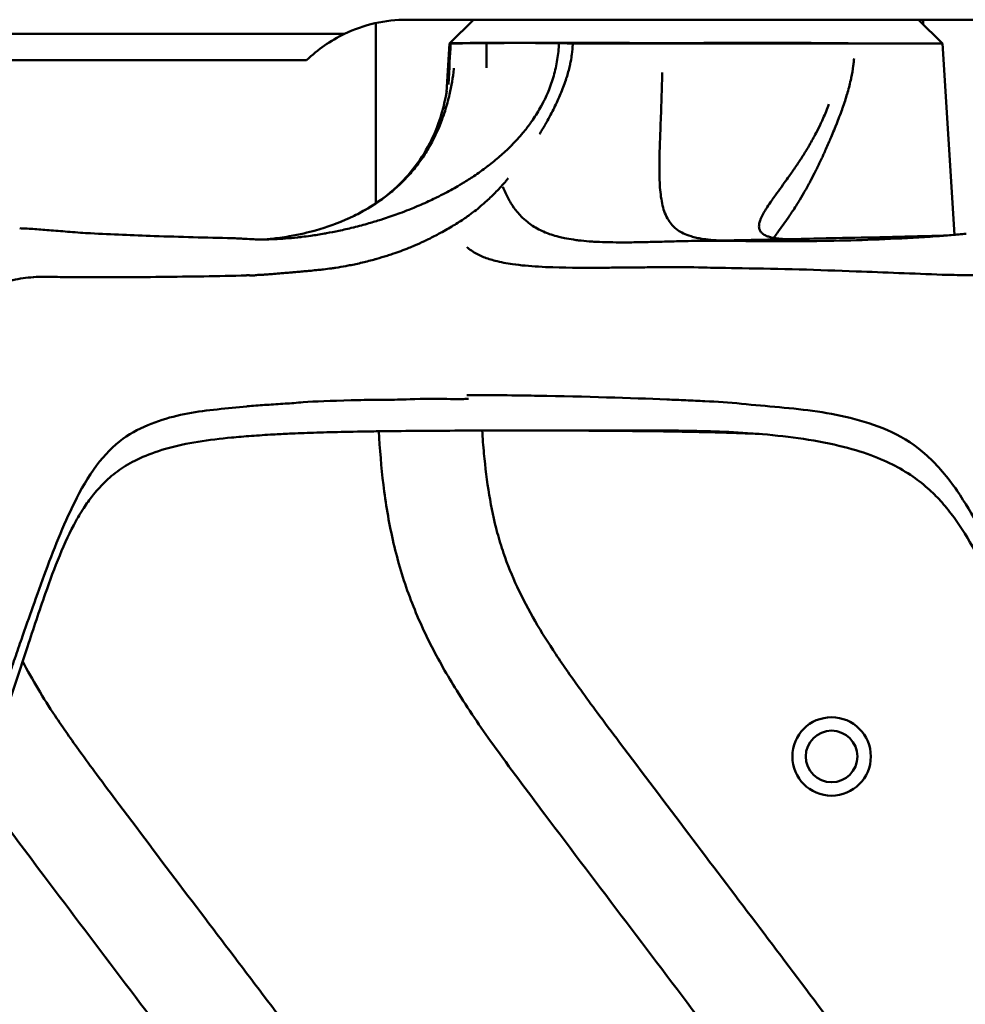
# Model space of a CAD drawing. Header units: millimetres. Extents: x 0 to 2100, y 0 to 1485.
# Tile 43 of 256: x 945 to 991, y 1193 to 1241. Entities that reach past the tile are written whole.
import ezdxf

# ---------------------------------------------------------------- set-up
doc = ezdxf.new("R2010")
doc.units = ezdxf.units.MM
doc.header["$LTSCALE"] = 5
doc.layers.add('Sichtbar (ISO)', color=7, linetype='Continuous', lineweight=50)

msp = doc.modelspace()

# ---------------------------------------------------------------- linework, layer by layer
at = {"layer": 'Sichtbar (ISO)'}
for p, q in [((962.707, 1232.187), (962.707, 1240.915)), ((992.207, 1241.077), (964.207, 1241.077)), ((967.427, 1241.077), (966.272, 1239.923)), ((967.427, 1241.077), (966.301, 1239.952)), ((988.987, 1241.077), (990.142, 1239.923)), ((988.987, 1241.077), (990.142, 1239.923)), ((989.207, 1241.077), (989.207, 1240.858)), ((958.207, 1240.387), (961.175, 1240.387)), ((966.272, 1239.923), (966.124, 1237.55)), ((966.325, 1239.923), (966.272, 1239.923)), ((990.142, 1239.923), (972.239, 1239.923)), ((990.142, 1239.923), (985.878, 1239.923)), ((990.142, 1239.923), (990.721, 1230.655)), ((990.142, 1239.923), (990.721, 1230.655)), ((959.348, 1239.117), (916.707, 1239.117)), ((962.707, 1229.482), (962.707, 1229.482))]:
    msp.add_line(p, q, dxfattribs=at)
for radius in [1.9, 1.25]:
    msp.add_circle((984.772, 1205.382), radius, dxfattribs=at)
msp.add_arc((964.207, 1234.077), 7, 90, 115.6658, dxfattribs=at)
msp.add_ellipse((964.207, 1234.077), major_axis=(-4.95, 4.95), ratio=0.999963, start_param=5.945749, end_param=6.264939, dxfattribs=at)
for points, knots in [([(916.708, 1240.501), (916.753, 1240.5), (916.777, 1240.5), (916.846, 1240.5), (916.882, 1240.5), (916.989, 1240.499), (917.059, 1240.499), (917.269, 1240.497), (917.407, 1240.497), (917.81, 1240.494), (918.078, 1240.492), (918.82, 1240.487), (919.306, 1240.483), (920.557, 1240.474), (921.345, 1240.467), (923.251, 1240.45), (924.323, 1240.44), (928.381, 1240.401), (929.231, 1240.392), (934.901, 1240.387), (938.091, 1240.387), (958.207, 1240.387)], [0.000566, 0.000566, 0.000566, 0.000566, 0.01504, 0.01504, 0.030375, 0.030375, 0.060723, 0.060723, 0.120197, 0.120197, 0.234193, 0.234193, 0.445074, 0.445074, 0.788614, 0.788614, 1.293617, 1.293617, 2.528024, 2.528024, 3.272046, 3.272046, 3.272046, 3.272046]), ([(966.325, 1239.923), (966.413, 1239.925), (966.604, 1239.928), (967.185, 1239.934), (967.574, 1239.938), (968.051, 1239.942)], [-0.5437219, -0.5437219, -0.5437219, -0.5437219, -0.2718305, -0.2718305, -0.0000042, -0.0000042, -0.0000042, -0.0000042]), ([(971.569, 1239.942), (970.306, 1239.949), (969.216, 1239.952), (967.5, 1239.952), (966.889, 1239.948), (966.558, 1239.94)], [0.0000037, 0.0000037, 0.0000037, 0.0000037, 0.4574923, 0.4574923, 0.9156143, 0.9156143, 0.9156143, 0.9156143]), ([(968.051, 1239.942), (968.282, 1239.944), (968.534, 1239.946), (969.076, 1239.949), (969.367, 1239.951), (970.292, 1239.953), (970.974, 1239.954), (972.447, 1239.955), (973.23, 1239.954), (974.871, 1239.95), (975.725, 1239.946), (976.589, 1239.94)], [-1.05435, -1.05435, -1.05435, -1.05435, -0.922765, -0.922765, -0.790793, -0.790793, -0.525753, -0.525753, -0.262088, -0.262088, -0.000001, -0.000001, -0.000001, -0.000001]), ([(970.295, 1236.218), (970.444, 1236.435), (970.583, 1236.659), (970.71, 1236.891), (970.789, 1237.035), (970.863, 1237.181), (970.932, 1237.33), (970.975, 1237.421), (971.015, 1237.514), (971.054, 1237.608), (971.155, 1237.853), (971.242, 1238.104), (971.314, 1238.361), (971.35, 1238.487), (971.383, 1238.615), (971.411, 1238.744), (971.441, 1238.876), (971.466, 1239.008), (971.488, 1239.142), (971.53, 1239.406), (971.558, 1239.674), (971.569, 1239.942)], [0.8154227, 0.8154227, 0.8154227, 0.8154227, 0.8523381, 0.8523381, 0.8523381, 0.8751878, 0.8751878, 0.8751878, 0.8892536, 0.8892536, 0.8892536, 0.9261691, 0.9261691, 0.9261691, 0.9444579, 0.9444579, 0.9444579, 0.9630845, 0.9630845, 0.9630845, 1, 1, 1, 1]), ([(972.238, 1239.882), (972.232, 1239.728), (972.217, 1239.566), (972.194, 1239.399), (972.18, 1239.293), (972.162, 1239.185), (972.141, 1239.074), (972.127, 1238.997), (972.11, 1238.919), (972.092, 1238.839), (972.05, 1238.656), (971.998, 1238.464), (971.935, 1238.263), (971.93, 1238.25), (971.926, 1238.236), (971.922, 1238.223), (971.852, 1238.007), (971.769, 1237.781), (971.671, 1237.544), (971.663, 1237.523), (971.654, 1237.503), (971.646, 1237.483), (971.554, 1237.264), (971.449, 1237.037), (971.331, 1236.798), (971.319, 1236.776), (971.308, 1236.753), (971.296, 1236.729), (971.178, 1236.494), (971.046, 1236.249), (970.905, 1236.002), (970.902, 1235.998), (970.9, 1235.993), (970.897, 1235.989), (970.809, 1235.834), (970.717, 1235.679), (970.625, 1235.525)], [0.001786, 0.001786, 0.001786, 0.001786, 0.0285714, 0.0285714, 0.0285714, 0.0454555, 0.0454555, 0.0454555, 0.0571429, 0.0571429, 0.0571429, 0.0839164, 0.0839164, 0.0839164, 0.0857143, 0.0857143, 0.0857143, 0.1142857, 0.1142857, 0.1142857, 0.1167322, 0.1167322, 0.1167322, 0.1428571, 0.1428571, 0.1428571, 0.1453671, 0.1453671, 0.1453671, 0.1709797, 0.1709797, 0.1709797, 0.1714286, 0.1714286, 0.1714286, 0.1874482, 0.1874482, 0.1874482, 0.1874482]), ([(971.569, 1239.942), (971.677, 1239.939), (971.786, 1239.936), (972.009, 1239.929), (972.123, 1239.926), (972.239, 1239.923)], [-0.08069272, -0.08069272, -0.08069272, -0.08069272, -0.04116178, -0.04116178, -0.00051364, -0.00051364, -0.00051364, -0.00051364]), ([(985.235, 1239.942), (984, 1239.949), (982.604, 1239.952), (979.643, 1239.952), (978.102, 1239.948), (976.589, 1239.94)], [0.0000037, 0.0000037, 0.0000037, 0.0000037, 0.4574923, 0.4574923, 0.9156143, 0.9156143, 0.9156143, 0.9156143]), ([(985.235, 1239.942), (985.344, 1239.939), (985.451, 1239.936), (985.665, 1239.929), (985.772, 1239.926), (985.878, 1239.923)], [-0.08069272, -0.08069272, -0.08069272, -0.08069272, -0.04116178, -0.04116178, -0.00051364, -0.00051364, -0.00051364, -0.00051364]), ([(985.86, 1239.199), (985.857, 1239.158), (985.853, 1239.116), (985.849, 1239.074), (985.841, 1238.997), (985.832, 1238.919), (985.822, 1238.839), (985.797, 1238.656), (985.765, 1238.464), (985.723, 1238.263), (985.72, 1238.25), (985.717, 1238.236), (985.714, 1238.223), (985.668, 1238.007), (985.612, 1237.781), (985.544, 1237.544), (985.538, 1237.523), (985.532, 1237.503), (985.526, 1237.483), (985.462, 1237.264), (985.388, 1237.037), (985.304, 1236.798), (985.296, 1236.776), (985.288, 1236.753), (985.28, 1236.729), (985.195, 1236.494), (985.102, 1236.249), (985.003, 1236.002), (985.002, 1235.998), (985, 1235.993), (984.998, 1235.989), (984.905, 1235.756), (984.807, 1235.52), (984.71, 1235.294), (984.693, 1235.253), (984.675, 1235.211), (984.657, 1235.171), (984.572, 1234.973), (984.489, 1234.784), (984.407, 1234.604), (984.379, 1234.544), (984.352, 1234.484), (984.325, 1234.425), (984.246, 1234.255), (984.168, 1234.092), (984.092, 1233.936), (984.064, 1233.879), (984.036, 1233.823), (984.009, 1233.768), (983.926, 1233.602), (983.845, 1233.446), (983.766, 1233.297), (983.748, 1233.262), (983.729, 1233.227), (983.711, 1233.192)], [0.0390344, 0.0390344, 0.0390344, 0.0390344, 0.0454555, 0.0454555, 0.0454555, 0.0571429, 0.0571429, 0.0571429, 0.0839164, 0.0839164, 0.0839164, 0.0857143, 0.0857143, 0.0857143, 0.1142857, 0.1142857, 0.1142857, 0.1167322, 0.1167322, 0.1167322, 0.1428571, 0.1428571, 0.1428571, 0.1453671, 0.1453671, 0.1453671, 0.1709797, 0.1709797, 0.1709797, 0.1714286, 0.1714286, 0.1714286, 0.1955775, 0.1955775, 0.1955775, 0.2, 0.2, 0.2, 0.221401, 0.221401, 0.221401, 0.2285714, 0.2285714, 0.2285714, 0.249466, 0.249466, 0.249466, 0.2571429, 0.2571429, 0.2571429, 0.2802123, 0.2802123, 0.2802123, 0.2857143, 0.2857143, 0.2857143, 0.2857143]), ([(957.366, 1230.433), (957.475, 1230.443), (957.578, 1230.453), (957.799, 1230.478), (957.925, 1230.494), (958.208, 1230.533), (958.36, 1230.557), (959.017, 1230.671), (959.435, 1230.773), (960.346, 1231.028), (960.832, 1231.211), (961.44, 1231.474), (961.675, 1231.586), (962.336, 1231.934), (962.75, 1232.193), (963.339, 1232.639), (963.524, 1232.791), (963.87, 1233.103), (964.034, 1233.264), (964.353, 1233.604), (964.512, 1233.788), (964.806, 1234.166), (964.943, 1234.358), (965.196, 1234.749), (965.311, 1234.945), (965.518, 1235.333), (965.608, 1235.517), (965.764, 1235.869), (965.832, 1236.035), (965.95, 1236.352), (966.002, 1236.501), (966.133, 1236.917), (966.206, 1237.185), (966.36, 1237.862), (966.429, 1238.274), (966.478, 1238.703), (966.479, 1238.717), (966.481, 1238.73)], [0.272416, 0.272416, 0.272416, 0.272416, 0.327954, 0.327954, 0.401002, 0.401002, 0.486471, 0.486471, 0.78172, 0.78172, 1.262794, 1.262794, 1.559782, 1.559782, 2.103031, 2.103031, 2.354877, 2.354877, 2.59451, 2.59451, 2.839258, 2.839258, 3.071411, 3.071411, 3.300114, 3.300114, 3.497352, 3.497352, 3.670333, 3.670333, 3.822054, 3.822054, 4.088271, 4.088271, 4.487785, 4.487785, 4.500821, 4.500821, 4.500821, 4.500821]), ([(979.513, 1230.38), (979.045, 1230.392), (978.73, 1230.427), (978.406, 1230.478), (978.32, 1230.494), (978.139, 1230.533), (978.049, 1230.557), (977.678, 1230.671), (977.485, 1230.773), (977.108, 1231.028), (976.966, 1231.211), (976.804, 1231.474), (976.748, 1231.586), (976.612, 1231.934), (976.552, 1232.193), (976.49, 1232.639), (976.473, 1232.791), (976.45, 1233.103), (976.443, 1233.264), (976.435, 1233.604), (976.433, 1233.788), (976.435, 1234.166), (976.439, 1234.358), (976.446, 1234.749), (976.451, 1234.945), (976.465, 1235.333), (976.473, 1235.517), (976.486, 1235.869), (976.492, 1236.035), (976.504, 1236.352), (976.509, 1236.501), (976.525, 1236.917), (976.534, 1237.185), (976.553, 1237.806), (976.564, 1238.161), (976.572, 1238.518)], [0.13422, 0.13422, 0.13422, 0.13422, 0.327954, 0.327954, 0.401002, 0.401002, 0.486471, 0.486471, 0.78172, 0.78172, 1.262794, 1.262794, 1.559782, 1.559782, 2.103031, 2.103031, 2.354877, 2.354877, 2.59451, 2.59451, 2.839258, 2.839258, 3.071411, 3.071411, 3.300114, 3.300114, 3.497352, 3.497352, 3.670333, 3.670333, 3.822054, 3.822054, 4.088271, 4.088271, 4.432745, 4.432745, 4.432745, 4.432745]), ([(960.783, 1231.201), (961.365, 1231.423), (961.953, 1231.706), (962.998, 1232.368), (963.466, 1232.731), (964.573, 1233.825), (965.155, 1234.667), (965.822, 1236.235), (966.016, 1236.921), (966.137, 1237.627)], [0, 0, 0, 0, 0.2412218, 0.2412218, 0.4468755, 0.4468755, 0.7743655, 0.7743655, 0.99502, 0.99502, 0.99502, 0.99502]), ([(984.329, 1236.218), (984.428, 1236.435), (984.522, 1236.659), (984.609, 1236.891), (984.621, 1236.921), (984.632, 1236.951), (984.643, 1236.981)], [0.81542265, 0.81542265, 0.81542265, 0.81542265, 0.85233812, 0.85233812, 0.85233812, 0.85710784, 0.85710784, 0.85710784, 0.85710784]), ([(956.335, 1230.462), (956.347, 1230.461), (956.359, 1230.46), (956.371, 1230.459), (956.507, 1230.45), (956.648, 1230.443), (956.796, 1230.438), (956.903, 1230.435), (957.013, 1230.433), (957.127, 1230.432), (957.172, 1230.432), (957.217, 1230.432), (957.262, 1230.432), (957.424, 1230.433), (957.593, 1230.437), (957.77, 1230.444), (957.863, 1230.448), (957.958, 1230.452), (958.055, 1230.458), (958.142, 1230.463), (958.23, 1230.469), (958.32, 1230.475), (958.511, 1230.49), (958.708, 1230.507), (958.913, 1230.529), (958.981, 1230.537), (959.05, 1230.545), (959.12, 1230.553), (959.259, 1230.57), (959.4, 1230.588), (959.544, 1230.609), (959.761, 1230.639), (959.983, 1230.675), (960.211, 1230.715), (960.245, 1230.721), (960.278, 1230.727), (960.311, 1230.733), (960.507, 1230.769), (960.707, 1230.808), (960.909, 1230.851), (961.136, 1230.899), (961.366, 1230.951), (961.599, 1231.009), (961.61, 1231.011), (961.62, 1231.014), (961.631, 1231.017), (961.874, 1231.077), (962.12, 1231.143), (962.368, 1231.214), (962.559, 1231.268), (962.75, 1231.326), (962.942, 1231.387), (963, 1231.405), (963.057, 1231.424), (963.115, 1231.443), (963.365, 1231.524), (963.614, 1231.611), (963.863, 1231.703), (964.009, 1231.757), (964.155, 1231.813), (964.301, 1231.871), (964.404, 1231.912), (964.506, 1231.954), (964.609, 1231.996), (964.856, 1232.1), (965.101, 1232.208), (965.344, 1232.322), (965.443, 1232.368), (965.541, 1232.415), (965.639, 1232.463), (965.782, 1232.533), (965.924, 1232.605), (966.064, 1232.679), (966.302, 1232.804), (966.535, 1232.934), (966.765, 1233.07), (966.819, 1233.102), (966.873, 1233.135), (966.927, 1233.167), (967.101, 1233.273), (967.272, 1233.382), (967.441, 1233.495), (967.662, 1233.643), (967.878, 1233.797), (968.089, 1233.958), (968.105, 1233.969), (968.12, 1233.981), (968.135, 1233.993), (968.33, 1234.143), (968.521, 1234.298), (968.706, 1234.46), (968.887, 1234.618), (969.063, 1234.782), (969.232, 1234.951), (969.25, 1234.969), (969.268, 1234.987), (969.285, 1235.005), (969.471, 1235.194), (969.649, 1235.388), (969.817, 1235.59), (969.945, 1235.743), (970.067, 1235.9), (970.184, 1236.061), (970.221, 1236.113), (970.258, 1236.165), (970.295, 1236.218)], [0.0000133, 0.0000133, 0.0000133, 0.0000133, 0.0032823, 0.0032823, 0.0032823, 0.0401978, 0.0401978, 0.0401978, 0.0667736, 0.0667736, 0.0667736, 0.0771132, 0.0771132, 0.0771132, 0.1140287, 0.1140287, 0.1140287, 0.1335001, 0.1335001, 0.1335001, 0.1509442, 0.1509442, 0.1509442, 0.1878596, 0.1878596, 0.1878596, 0.2002459, 0.2002459, 0.2002459, 0.2247751, 0.2247751, 0.2247751, 0.2616906, 0.2616906, 0.2616906, 0.2670745, 0.2670745, 0.2670745, 0.2986061, 0.2986061, 0.2986061, 0.3339162, 0.3339162, 0.3339162, 0.3355215, 0.3355215, 0.3355215, 0.372437, 0.372437, 0.372437, 0.4008103, 0.4008103, 0.4008103, 0.4093525, 0.4093525, 0.4093525, 0.4462679, 0.4462679, 0.4462679, 0.4678943, 0.4678943, 0.4678943, 0.4831834, 0.4831834, 0.4831834, 0.5200989, 0.5200989, 0.5200989, 0.535111, 0.535111, 0.535111, 0.5570144, 0.5570144, 0.5570144, 0.5939298, 0.5939298, 0.5939298, 0.6026966, 0.6026966, 0.6026966, 0.6308453, 0.6308453, 0.6308453, 0.6677608, 0.6677608, 0.6677608, 0.6704216, 0.6704216, 0.6704216, 0.7046762, 0.7046762, 0.7046762, 0.7380553, 0.7380553, 0.7380553, 0.7415917, 0.7415917, 0.7415917, 0.7785072, 0.7785072, 0.7785072, 0.8064181, 0.8064181, 0.8064181, 0.8154227, 0.8154227, 0.8154227, 0.8154227]), ([(982.616, 1230.439), (982.584, 1230.441), (982.552, 1230.442), (982.521, 1230.444), (982.452, 1230.448), (982.386, 1230.452), (982.323, 1230.458), (982.266, 1230.463), (982.211, 1230.469), (982.158, 1230.475), (982.046, 1230.49), (981.944, 1230.507), (981.851, 1230.529), (981.82, 1230.537), (981.791, 1230.545), (981.762, 1230.553), (981.705, 1230.57), (981.653, 1230.588), (981.605, 1230.609), (981.533, 1230.639), (981.473, 1230.675), (981.423, 1230.715), (981.416, 1230.721), (981.409, 1230.727), (981.402, 1230.733), (981.363, 1230.769), (981.331, 1230.808), (981.308, 1230.851), (981.282, 1230.899), (981.265, 1230.951), (981.259, 1231.009), (981.259, 1231.011), (981.258, 1231.014), (981.258, 1231.017), (981.252, 1231.077), (981.257, 1231.143), (981.272, 1231.214), (981.284, 1231.268), (981.301, 1231.326), (981.324, 1231.387), (981.331, 1231.405), (981.339, 1231.424), (981.346, 1231.443), (981.381, 1231.524), (981.424, 1231.611), (981.475, 1231.703), (981.505, 1231.757), (981.538, 1231.813), (981.574, 1231.871), (981.599, 1231.912), (981.625, 1231.954), (981.653, 1231.996), (981.719, 1232.1), (981.793, 1232.208), (981.872, 1232.322), (981.905, 1232.368), (981.938, 1232.415), (981.972, 1232.463), (982.022, 1232.533), (982.074, 1232.605), (982.128, 1232.679), (982.218, 1232.804), (982.313, 1232.934), (982.412, 1233.07), (982.435, 1233.102), (982.459, 1233.135), (982.483, 1233.167), (982.559, 1233.273), (982.638, 1233.382), (982.717, 1233.495), (982.822, 1233.643), (982.929, 1233.797), (983.038, 1233.958), (983.046, 1233.969), (983.054, 1233.981), (983.062, 1233.993), (983.163, 1234.143), (983.265, 1234.298), (983.367, 1234.46), (983.467, 1234.618), (983.568, 1234.782), (983.667, 1234.951), (983.678, 1234.969), (983.688, 1234.987), (983.699, 1235.005), (983.809, 1235.194), (983.917, 1235.388), (984.023, 1235.59), (984.102, 1235.743), (984.181, 1235.9), (984.256, 1236.061), (984.281, 1236.113), (984.305, 1236.165), (984.329, 1236.218)], [0.1050719, 0.1050719, 0.1050719, 0.1050719, 0.1140287, 0.1140287, 0.1140287, 0.1335001, 0.1335001, 0.1335001, 0.1509442, 0.1509442, 0.1509442, 0.1878596, 0.1878596, 0.1878596, 0.2002459, 0.2002459, 0.2002459, 0.2247751, 0.2247751, 0.2247751, 0.2616906, 0.2616906, 0.2616906, 0.2670745, 0.2670745, 0.2670745, 0.2986061, 0.2986061, 0.2986061, 0.3339162, 0.3339162, 0.3339162, 0.3355215, 0.3355215, 0.3355215, 0.372437, 0.372437, 0.372437, 0.4008103, 0.4008103, 0.4008103, 0.4093525, 0.4093525, 0.4093525, 0.4462679, 0.4462679, 0.4462679, 0.4678943, 0.4678943, 0.4678943, 0.4831834, 0.4831834, 0.4831834, 0.5200989, 0.5200989, 0.5200989, 0.535111, 0.535111, 0.535111, 0.5570144, 0.5570144, 0.5570144, 0.5939298, 0.5939298, 0.5939298, 0.6026966, 0.6026966, 0.6026966, 0.6308453, 0.6308453, 0.6308453, 0.6677608, 0.6677608, 0.6677608, 0.6704216, 0.6704216, 0.6704216, 0.7046762, 0.7046762, 0.7046762, 0.7380553, 0.7380553, 0.7380553, 0.7415917, 0.7415917, 0.7415917, 0.7785072, 0.7785072, 0.7785072, 0.8064181, 0.8064181, 0.8064181, 0.8154227, 0.8154227, 0.8154227, 0.8154227]), ([(968.942, 1233.192), (968.784, 1233.013), (968.629, 1232.846), (968.474, 1232.689), (968.319, 1232.532), (968.165, 1232.384), (968.012, 1232.246), (967.965, 1232.204), (967.918, 1232.163), (967.872, 1232.122), (967.766, 1232.03), (967.66, 1231.943), (967.552, 1231.857), (967.444, 1231.772), (967.335, 1231.689), (967.222, 1231.607), (967.172, 1231.571), (967.121, 1231.535), (967.069, 1231.498), (966.899, 1231.38), (966.717, 1231.262), (966.524, 1231.143), (966.331, 1231.025), (966.126, 1230.907), (965.913, 1230.791), (965.877, 1230.771), (965.841, 1230.752), (965.805, 1230.732), (965.625, 1230.636), (965.44, 1230.54), (965.253, 1230.448), (965.187, 1230.416), (965.121, 1230.384), (965.055, 1230.352), (964.895, 1230.277), (964.735, 1230.204), (964.576, 1230.136), (964.48, 1230.095), (964.385, 1230.055), (964.29, 1230.017), (964.161, 1229.965), (964.033, 1229.915), (963.905, 1229.868), (963.774, 1229.82), (963.644, 1229.774), (963.514, 1229.73), (963.424, 1229.7), (963.334, 1229.67), (963.244, 1229.642)], [0.2857143, 0.2857143, 0.2857143, 0.2857143, 0.3142857, 0.3142857, 0.3142857, 0.3428571, 0.3428571, 0.3428571, 0.3515911, 0.3515911, 0.3515911, 0.3714286, 0.3714286, 0.3714286, 0.3912306, 0.3912306, 0.3912306, 0.4, 0.4, 0.4, 0.4285714, 0.4285714, 0.4285714, 0.4571429, 0.4571429, 0.4571429, 0.4619094, 0.4619094, 0.4619094, 0.4857143, 0.4857143, 0.4857143, 0.4940939, 0.4940939, 0.4940939, 0.5142857, 0.5142857, 0.5142857, 0.5264057, 0.5264057, 0.5264057, 0.5428571, 0.5428571, 0.5428571, 0.5596718, 0.5596718, 0.5596718, 0.5714286, 0.5714286, 0.5714286, 0.5714286]), ([(969.115, 1233.392), (969.088, 1233.36), (969.061, 1233.329), (969.034, 1233.297), (969.003, 1233.262), (968.973, 1233.227), (968.942, 1233.192)], [0.2753392, 0.2753392, 0.2753392, 0.2753392, 0.28021234, 0.28021234, 0.28021234, 0.28571429, 0.28571429, 0.28571429, 0.28571429]), ([(983.711, 1233.192), (983.614, 1233.013), (983.522, 1232.846), (983.431, 1232.689), (983.341, 1232.532), (983.254, 1232.384), (983.169, 1232.246), (983.143, 1232.204), (983.118, 1232.163), (983.092, 1232.122), (983.035, 1232.03), (982.978, 1231.943), (982.922, 1231.857), (982.865, 1231.772), (982.809, 1231.689), (982.753, 1231.607), (982.728, 1231.571), (982.703, 1231.535), (982.678, 1231.498), (982.595, 1231.38), (982.51, 1231.262), (982.425, 1231.143), (982.34, 1231.025), (982.254, 1230.907), (982.172, 1230.791), (982.158, 1230.771), (982.145, 1230.752), (982.131, 1230.732), (982.077, 1230.655), (982.025, 1230.578), (981.975, 1230.504)], [0.2857143, 0.2857143, 0.2857143, 0.2857143, 0.3142857, 0.3142857, 0.3142857, 0.3428571, 0.3428571, 0.3428571, 0.3515911, 0.3515911, 0.3515911, 0.3714286, 0.3714286, 0.3714286, 0.3912306, 0.3912306, 0.3912306, 0.4, 0.4, 0.4, 0.4285714, 0.4285714, 0.4285714, 0.4571429, 0.4571429, 0.4571429, 0.4619094, 0.4619094, 0.4619094, 0.4809569, 0.4809569, 0.4809569, 0.4809569]), ([(968.857, 1232.975), (968.933, 1232.781), (969.015, 1232.601), (969.101, 1232.436), (969.147, 1232.349), (969.195, 1232.265), (969.244, 1232.185), (969.337, 1232.033), (969.435, 1231.896), (969.538, 1231.77), (969.602, 1231.692), (969.668, 1231.619), (969.735, 1231.55), (969.833, 1231.45), (969.933, 1231.36), (970.037, 1231.277)], [0.0270978, 0.0270978, 0.0270978, 0.0270978, 0.0769231, 0.0769231, 0.0769231, 0.1033966, 0.1033966, 0.1033966, 0.1538462, 0.1538462, 0.1538462, 0.1853128, 0.1853128, 0.1853128, 0.2307692, 0.2307692, 0.2307692, 0.2307692]), ([(970.037, 1231.277), (970.12, 1231.211), (970.204, 1231.151), (970.29, 1231.094), (970.388, 1231.031), (970.488, 1230.973), (970.59, 1230.92), (970.692, 1230.867), (970.796, 1230.819), (970.902, 1230.775), (970.996, 1230.737), (971.092, 1230.701), (971.19, 1230.669), (971.312, 1230.628), (971.438, 1230.591), (971.566, 1230.559), (971.654, 1230.537), (971.744, 1230.516), (971.835, 1230.497), (971.979, 1230.468), (972.126, 1230.442), (972.276, 1230.42), (972.357, 1230.408), (972.439, 1230.397), (972.522, 1230.387), (972.689, 1230.367), (972.859, 1230.351), (973.032, 1230.338), (973.104, 1230.333), (973.177, 1230.328), (973.25, 1230.323), (973.44, 1230.312), (973.634, 1230.304), (973.833, 1230.298), (973.894, 1230.296), (973.956, 1230.295), (974.018, 1230.294), (974.233, 1230.289), (974.454, 1230.288), (974.678, 1230.288), (974.728, 1230.288), (974.777, 1230.288), (974.827, 1230.288), (975.07, 1230.29), (975.318, 1230.293), (975.571, 1230.298), (975.606, 1230.299), (975.641, 1230.299), (975.676, 1230.3), (975.948, 1230.306), (976.226, 1230.313), (976.509, 1230.32), (976.528, 1230.321), (976.547, 1230.321), (976.566, 1230.322), (976.869, 1230.33), (977.18, 1230.339), (977.497, 1230.348)], [0.2307692, 0.2307692, 0.2307692, 0.2307692, 0.2669102, 0.2669102, 0.2669102, 0.3076923, 0.3076923, 0.3076923, 0.3484537, 0.3484537, 0.3484537, 0.3846154, 0.3846154, 0.3846154, 0.4300797, 0.4300797, 0.4300797, 0.4615385, 0.4615385, 0.4615385, 0.511474, 0.511474, 0.511474, 0.5384615, 0.5384615, 0.5384615, 0.5928185, 0.5928185, 0.5928185, 0.6153846, 0.6153846, 0.6153846, 0.6741297, 0.6741297, 0.6741297, 0.6923077, 0.6923077, 0.6923077, 0.7553663, 0.7553663, 0.7553663, 0.7692308, 0.7692308, 0.7692308, 0.8367839, 0.8367839, 0.8367839, 0.8461538, 0.8461538, 0.8461538, 0.9182781, 0.9182781, 0.9182781, 0.9230769, 0.9230769, 0.9230769, 1, 1, 1, 1]), ([(945.452, 1230.971), (945.695, 1230.962), (945.938, 1230.948), (946.444, 1230.914), (946.707, 1230.894), (946.972, 1230.872)], [-0.3027817, -0.3027817, -0.3027817, -0.3027817, -0.1577324, -0.1577324, -0.000001, -0.000001, -0.000001, -0.000001]), ([(946.972, 1230.872), (947.277, 1230.847), (947.583, 1230.82), (948.222, 1230.769), (948.555, 1230.745), (948.887, 1230.728)], [-0.3802709, -0.3802709, -0.3802709, -0.3802709, -0.1981938, -0.1981938, -0.000001, -0.000001, -0.000001, -0.000001]), ([(948.887, 1230.728), (949.912, 1230.674), (950.937, 1230.632), (953.225, 1230.554), (954.501, 1230.521), (955.743, 1230.489)], [-1.352667, -1.352667, -1.352667, -1.352667, -0.746241, -0.746241, -0.000007, -0.000007, -0.000007, -0.000007]), ([(955.743, 1230.489), (955.843, 1230.487), (955.94, 1230.484), (956.137, 1230.474), (956.235, 1230.469), (956.335, 1230.462)], [-0.1197719, -0.1197719, -0.1197719, -0.1197719, -0.0587759, -0.0587759, 0, 0, 0, 0]), ([(977.497, 1230.348), (977.718, 1230.354), (977.94, 1230.357), (978.382, 1230.362), (978.615, 1230.363), (978.974, 1230.364), (979.122, 1230.364), (979.849, 1230.362), (980.495, 1230.356), (981.043, 1230.35)], [0.0000013, 0.0000013, 0.0000013, 0.0000013, 0.1034529, 0.1034529, 0.2063375, 0.2063375, 0.2781975, 0.2781975, 0.5596068, 0.5596068, 0.5596068, 0.5596068]), ([(989.817, 1230.583), (988.355, 1230.481), (986.894, 1230.415), (983.969, 1230.342), (982.506, 1230.335), (981.043, 1230.35)], [0.000001, 0.000001, 0.000001, 0.000001, 0.682696, 0.682696, 1.365383, 1.365383, 1.365383, 1.365383]), ([(990.288, 1230.618), (990.037, 1230.611), (989.787, 1230.604), (987.925, 1230.554), (986.295, 1230.521), (984.694, 1230.489)], [-0.8622333, -0.8622333, -0.8622333, -0.8622333, -0.7462411, -0.7462411, -0.0000072, -0.0000072, -0.0000072, -0.0000072]), ([(991.288, 1230.706), (991.049, 1230.684), (990.81, 1230.662), (990.32, 1230.62), (990.068, 1230.6), (989.817, 1230.583)], [0.000001, 0.000001, 0.000001, 0.000001, 0.1117634, 0.1117634, 0.2293085, 0.2293085, 0.2293085, 0.2293085]), ([(976.898, 1229.09), (976.619, 1229.087), (976.329, 1229.085), (975.761, 1229.079), (975.482, 1229.076), (975.017, 1229.072), (974.834, 1229.07), (974.407, 1229.066), (974.167, 1229.064), (972.964, 1229.056), (972.09, 1229.055), (971.033, 1229.089), (970.805, 1229.099), (970.138, 1229.138), (969.718, 1229.175), (969.029, 1229.274), (968.747, 1229.328), (968.284, 1229.448), (968.093, 1229.508), (967.78, 1229.634), (967.651, 1229.694), (967.438, 1229.815), (967.35, 1229.871), (967.214, 1229.971), (967.163, 1230.013), (967.114, 1230.056)], [-2.151689, -2.151689, -2.151689, -2.151689, -2.022224, -2.022224, -1.891564, -1.891564, -1.803835, -1.803835, -1.686913, -1.686913, -1.213271, -1.213271, -1.078508, -1.078508, -0.808814, -0.808814, -0.606026, -0.606026, -0.454114, -0.454114, -0.340662, -0.340662, -0.255571, -0.255571, -0.201723, -0.201723, -0.201723, -0.201723]), ([(963.244, 1229.642), (963.075, 1229.588), (962.907, 1229.539), (962.741, 1229.492), (962.692, 1229.478), (962.643, 1229.464), (962.594, 1229.451), (962.385, 1229.394), (962.18, 1229.342), (961.979, 1229.295), (961.974, 1229.294), (961.968, 1229.293), (961.963, 1229.291), (961.758, 1229.243), (961.557, 1229.201), (961.357, 1229.162), (961.32, 1229.155), (961.283, 1229.148), (961.246, 1229.141), (961.084, 1229.111), (960.923, 1229.084), (960.761, 1229.059), (960.692, 1229.049), (960.623, 1229.039), (960.554, 1229.029), (960.422, 1229.011), (960.29, 1228.995), (960.159, 1228.98), (960.074, 1228.97), (959.99, 1228.96), (959.905, 1228.952), (959.792, 1228.94), (959.679, 1228.928), (959.569, 1228.918), (959.479, 1228.909), (959.39, 1228.9), (959.303, 1228.892), (959.206, 1228.884), (959.113, 1228.875), (959.022, 1228.867), (958.928, 1228.859), (958.836, 1228.851), (958.748, 1228.844), (958.676, 1228.838), (958.606, 1228.832), (958.538, 1228.826), (958.431, 1228.817), (958.33, 1228.809), (958.235, 1228.801), (958.196, 1228.797), (958.158, 1228.794), (958.121, 1228.791), (957.994, 1228.781), (957.878, 1228.771), (957.772, 1228.762), (957.766, 1228.762), (957.76, 1228.761), (957.755, 1228.761), (957.654, 1228.753), (957.561, 1228.746), (957.475, 1228.739), (957.414, 1228.735), (957.357, 1228.731), (957.302, 1228.727), (957.273, 1228.725), (957.244, 1228.723), (957.217, 1228.722), (957.135, 1228.718), (957.059, 1228.715), (956.987, 1228.709), (956.947, 1228.705), (956.908, 1228.7), (956.87, 1228.695), (956.84, 1228.692), (956.812, 1228.689), (956.783, 1228.687), (956.716, 1228.683), (956.648, 1228.686), (956.581, 1228.691)], [0.5714286, 0.5714286, 0.5714286, 0.5714286, 0.5934769, 0.5934769, 0.5934769, 0.6, 0.6, 0.6, 0.6278655, 0.6278655, 0.6278655, 0.6285714, 0.6285714, 0.6285714, 0.6571429, 0.6571429, 0.6571429, 0.662489, 0.662489, 0.662489, 0.6857143, 0.6857143, 0.6857143, 0.6955654, 0.6955654, 0.6955654, 0.7142857, 0.7142857, 0.7142857, 0.7264451, 0.7264451, 0.7264451, 0.7428571, 0.7428571, 0.7428571, 0.7564057, 0.7564057, 0.7564057, 0.7714286, 0.7714286, 0.7714286, 0.7871542, 0.7871542, 0.7871542, 0.8, 0.8, 0.8, 0.8203189, 0.8203189, 0.8203189, 0.8285714, 0.8285714, 0.8285714, 0.8571429, 0.8571429, 0.8571429, 0.8586534, 0.8586534, 0.8586534, 0.8857143, 0.8857143, 0.8857143, 0.9044683, 0.9044683, 0.9044683, 0.9142857, 0.9142857, 0.9142857, 0.9428571, 0.9428571, 0.9428571, 0.9590455, 0.9590455, 0.9590455, 0.9714286, 0.9714286, 0.9714286, 1, 1, 1, 1]), ([(976.898, 1229.09), (977.464, 1229.096), (978.314, 1229.076), (978.785, 1229.065), (979.821, 1229.041), (980.436, 1229.036)], [-1.145989, -1.145989, -1.145989, -1.145989, -0.286795, -0.286795, -0.000124, -0.000124, -0.000124, -0.000124]), ([(980.435, 1229.033), (982.279, 1229.013), (984.14, 1228.953), (987.328, 1228.834), (988.716, 1228.776), (990.135, 1228.722)], [-1.553156, -1.553156, -1.553156, -1.553156, -0.664234, -0.664234, -0.000031, -0.000031, -0.000031, -0.000031]), ([(947.095, 1228.615), (946.772, 1228.631), (946.452, 1228.626), (946.13, 1228.605), (946.123, 1228.604), (946.117, 1228.604), (946.11, 1228.603), (945.781, 1228.58), (945.449, 1228.541), (945.118, 1228.458), (945.112, 1228.457), (945.107, 1228.455), (945.101, 1228.454), (944.776, 1228.371), (944.452, 1228.246), (944.136, 1228.062), (944.121, 1228.054), (944.107, 1228.045), (944.092, 1228.036), (943.786, 1227.854), (943.488, 1227.616), (943.204, 1227.33), (943.098, 1227.224), (942.994, 1227.112), (942.892, 1226.993), (942.706, 1226.777), (942.525, 1226.542), (942.348, 1226.293), (942.169, 1226.041), (941.994, 1225.776), (941.825, 1225.494), (941.734, 1225.344), (941.645, 1225.19), (941.558, 1225.03)], [0, 0, 0, 0, 0.1632827, 0.1632827, 0.1632827, 0.1666667, 0.1666667, 0.1666667, 0.3333333, 0.3333333, 0.3333333, 0.3361156, 0.3361156, 0.3361156, 0.5, 0.5, 0.5, 0.5075866, 0.5075866, 0.5075866, 0.6666667, 0.6666667, 0.6666667, 0.725673, 0.725673, 0.725673, 0.8333333, 0.8333333, 0.8333333, 0.9420089, 0.9420089, 0.9420089, 0.9999974, 0.9999974, 0.9999974, 0.9999974]), ([(948.188, 1228.598), (947.845, 1228.6), (947.506, 1228.608), (947.161, 1228.614), (947.139, 1228.614), (947.117, 1228.615), (947.096, 1228.615)], [0, 0, 0, 0, 0.9409162, 0.9409162, 0.9409162, 1, 1, 1, 1]), ([(956.433, 1228.683), (955.04, 1228.653), (953.687, 1228.63), (950.929, 1228.601), (949.576, 1228.595), (948.188, 1228.598)], [-1.673219, -1.673219, -1.673219, -1.673219, -0.835885, -0.835885, -0.000012, -0.000012, -0.000012, -0.000012]), ([(956.431, 1228.695), (956.454, 1228.695), (956.481, 1228.696), (956.529, 1228.697), (956.554, 1228.698), (956.578, 1228.699)], [0.00052799, 0.00052799, 0.00052799, 0.00052799, 0.01395447, 0.01395447, 0.02739423, 0.02739423, 0.02739423, 0.02739423]), ([(990.135, 1228.722), (990.521, 1228.708), (990.906, 1228.706), (991.678, 1228.707), (992.064, 1228.711), (992.449, 1228.708)], [-0.3606083, -0.3606083, -0.3606083, -0.3606083, -0.1803732, -0.1803732, -0.000001, -0.000001, -0.000001, -0.000001]), ([(956.573, 1222.358), (956.708, 1222.368), (956.845, 1222.382), (957.133, 1222.402), (957.277, 1222.41), (957.702, 1222.435), (957.995, 1222.453), (958.584, 1222.494), (958.874, 1222.518), (959.744, 1222.586), (960.514, 1222.612), (961.917, 1222.646), (962.349, 1222.663), (963.045, 1222.664), (963.354, 1222.659), (964.005, 1222.676), (964.589, 1222.707), (965.898, 1222.708), (966.373, 1222.695), (966.968, 1222.7), (967.077, 1222.701), (967.19, 1222.703)], [0.0000031, 0.0000031, 0.0000031, 0.0000031, 0.0821187, 0.0821187, 0.1587371, 0.1587371, 0.3004921, 0.3004921, 0.4259729, 0.4259729, 0.6569189, 0.6569189, 0.7538309, 0.7538309, 0.8070362, 0.8070362, 0.841488, 0.841488, 0.8621091, 0.8621091, 0.8664982, 0.8664982, 0.8664982, 0.8664982]), ([(967.108, 1222.883), (967.267, 1222.885), (967.434, 1222.885), (968.109, 1222.886), (968.678, 1222.883), (969.68, 1222.872), (970.104, 1222.866), (972.854, 1222.82), (975.035, 1222.749), (976.789, 1222.679)], [0.265075, 0.265075, 0.265075, 0.265075, 0.401112, 0.401112, 0.799245, 0.799245, 1.065331, 1.065331, 2.45832, 2.45832, 2.45832, 2.45832]), ([(980.411, 1222.472), (979.799, 1222.531), (979.222, 1222.568), (978.335, 1222.613), (978.027, 1222.627), (977.403, 1222.652), (977.144, 1222.662), (976.791, 1222.674)], [-0.6450941, -0.6450941, -0.6450941, -0.6450941, -0.3302616, -0.3302616, -0.165088, -0.165088, -0.0001658, -0.0001658, -0.0001658, -0.0001658]), ([(950.784, 1220.991), (951.7, 1221.535), (952.641, 1221.822), (954.542, 1222.175), (955.502, 1222.242), (956.451, 1222.345)], [-1.142319, -1.142319, -1.142319, -1.142319, -0.570321, -0.570321, -0.000112, -0.000112, -0.000112, -0.000112]), ([(956.573, 1222.358), (956.553, 1222.356), (956.532, 1222.354), (956.491, 1222.351), (956.471, 1222.349), (956.45, 1222.347)], [0.00000607, 0.00000607, 0.00000607, 0.00000607, 0.01240592, 0.01240592, 0.02485023, 0.02485023, 0.02485023, 0.02485023]), ([(987.694, 1221.091), (986.516, 1221.625), (985.306, 1221.91), (982.863, 1222.271), (981.632, 1222.347), (980.412, 1222.468)], [-1.142315, -1.142315, -1.142315, -1.142315, -0.570434, -0.570434, -0.000169, -0.000169, -0.000169, -0.000169]), ([(948.335, 1218.133), (948.681, 1218.79), (949.064, 1219.368), (949.888, 1220.334), (950.327, 1220.719), (950.784, 1220.991)], [-0.5735635, -0.5735635, -0.5735635, -0.5735635, -0.2868713, -0.2868713, -0.0000626, -0.0000626, -0.0000626, -0.0000626]), ([(955.713, 1220.832), (954.634, 1220.729), (953.539, 1220.58), (951.557, 1220.008), (950.902, 1219.68), (950.378, 1219.328)], [0.000063, 0.000063, 0.000063, 0.000063, 0.603269, 0.603269, 1.16556, 1.16556, 1.16556, 1.16556]), ([(969.326, 1221.174), (969.302, 1221.174), (969.279, 1221.174), (968.97, 1221.174), (968.683, 1221.174), (968.007, 1221.172), (967.616, 1221.171), (965.98, 1221.166), (964.689, 1221.159), (963.169, 1221.141), (962.888, 1221.138), (962.062, 1221.126), (961.538, 1221.116), (960.549, 1221.094), (960.1, 1221.081), (959.266, 1221.054), (958.881, 1221.038), (958.248, 1221.009), (957.987, 1220.996), (957.362, 1220.961), (957.006, 1220.937), (956.34, 1220.887), (956.012, 1220.86), (955.714, 1220.832)], [-1.540245, -1.540245, -1.540245, -1.540245, -1.533082, -1.533082, -1.448126, -1.448126, -1.335024, -1.335024, -0.979638, -0.979638, -0.8982, -0.8982, -0.737424, -0.737424, -0.587405, -0.587405, -0.441912, -0.441912, -0.332147, -0.332147, -0.166901, -0.166901, -0.000062, -0.000062, -0.000062, -0.000062]), ([(962.841, 1221.137), (962.892, 1220.273), (963.036, 1218.506), (963.47, 1215.863), (964.219, 1213.269), (965.289, 1210.835), (966.678, 1208.401), (968.562, 1205.664), (971.343, 1201.962), (974.821, 1197.365), (978.394, 1192.648), (981.326, 1188.754), (983.254, 1186.032), (984.445, 1184.037), (985.18, 1182.506), (985.674, 1180.99), (985.972, 1179.349), (986.113, 1177.718), (986.173, 1176.204), (986.204, 1174.41), (986.206, 1173.093), (986.207, 1172.19)], [0.1157069, 0.1157069, 0.1157069, 0.1157069, 0.1569453, 0.200099, 0.2431301, 0.2852442, 0.3264448, 0.3763269, 0.443263, 0.5467097, 0.6505088, 0.724752, 0.7785569, 0.809146, 0.8352317, 0.8592736, 0.8848531, 0.9145683, 0.9372192, 0.9570244, 1, 1, 1, 1]), ([(967.694, 1221.175), (967.814, 1221.175), (967.939, 1221.175), (968.198, 1221.175), (968.332, 1221.175), (968.658, 1221.175), (968.855, 1221.175), (969.18, 1221.175), (969.302, 1221.175), (969.57, 1221.175), (969.718, 1221.175), (970.044, 1221.175), (970.223, 1221.175), (970.62, 1221.175), (970.839, 1221.175), (971.291, 1221.175), (971.523, 1221.175), (971.971, 1221.175), (972.184, 1221.175), (972.783, 1221.175), (973.176, 1221.175), (973.88, 1221.174), (974.186, 1221.174), (974.728, 1221.174), (974.964, 1221.174), (975.376, 1221.174), (975.556, 1221.174), (975.999, 1221.174), (976.272, 1221.173), (976.808, 1221.171), (977.079, 1221.17), (977.351, 1221.167)], [0.232203, 0.232203, 0.232203, 0.232203, 0.351944, 0.351944, 0.469086, 0.469086, 0.6252, 0.6252, 0.714291, 0.714291, 0.81608, 0.81608, 0.932588, 0.932588, 1.065933, 1.065933, 1.199327, 1.199327, 1.31586, 1.31586, 1.519332, 1.519332, 1.67206, 1.67206, 1.786551, 1.786551, 1.872596, 1.872596, 2.003366, 2.003366, 2.135742, 2.135742, 2.135742, 2.135742]), ([(967.85, 1221.172), (967.874, 1220.799), (967.953, 1219.756), (968.154, 1218.097), (968.491, 1216.487), (968.946, 1214.996), (969.771, 1212.968), (971.084, 1210.778), (972.468, 1208.809), (973.508, 1207.389), (975.251, 1205.062), (978.89, 1200.243), (982.702, 1195.235), (985.798, 1191.073), (987.125, 1189.185), (988.599, 1186.89), (989.813, 1184.518), (990.745, 1181.436), (991.071, 1178.827), (991.207, 1175.55), (991.207, 1173.525), (991.207, 1172.19)], [0.1151563, 0.1151563, 0.1151563, 0.1151563, 0.1329671, 0.1649618, 0.1947283, 0.2111858, 0.2391865, 0.2987194, 0.3323121, 0.3537806, 0.3823973, 0.4706436, 0.6409893, 0.6818033, 0.7173771, 0.750735, 0.8116004, 0.8437163, 0.9035957, 0.9364005, 1, 1, 1, 1]), ([(981.26, 1221.008), (981.007, 1221.02), (980.748, 1221.031), (980.056, 1221.058), (979.669, 1221.07), (978.647, 1221.096), (978.067, 1221.108), (976.912, 1221.129), (976.331, 1221.137), (974.052, 1221.163), (972.468, 1221.169), (970.044, 1221.174), (969.099, 1221.175), (968.321, 1221.175)], [0.397732, 0.397732, 0.397732, 0.397732, 0.527439, 0.527439, 0.75142, 0.75142, 0.961429, 0.961429, 1.205646, 1.205646, 1.940051, 1.940051, 2.529254, 2.529254, 2.529254, 2.529254]), ([(977.352, 1221.167), (977.95, 1221.161), (978.533, 1221.15), (979.717, 1221.109), (980.323, 1221.079), (980.922, 1221.035)], [-0.5562058, -0.5562058, -0.5562058, -0.5562058, -0.2780452, -0.2780452, -0.0000065, -0.0000065, -0.0000065, -0.0000065]), ([(980.922, 1221.035), (982.247, 1220.934), (983.576, 1220.788), (986.117, 1220.216), (986.998, 1219.888), (987.717, 1219.527)], [-0.7229414, -0.7229414, -0.7229414, -0.7229414, -0.3474004, -0.3474004, -0.000001, -0.000001, -0.000001, -0.000001]), ([(990.849, 1218.251), (990.404, 1218.907), (989.91, 1219.484), (988.849, 1220.442), (988.283, 1220.823), (987.694, 1221.091)], [-0.5732637, -0.5732637, -0.5732637, -0.5732637, -0.2866915, -0.2866915, -0.0000554, -0.0000554, -0.0000554, -0.0000554]), ([(950.378, 1219.328), (950.121, 1219.155), (949.871, 1218.956), (949.424, 1218.534), (949.225, 1218.319), (949.031, 1218.079)], [0.000001, 0.000001, 0.000001, 0.000001, 0.1677973, 0.1677973, 0.3094181, 0.3094181, 0.3094181, 0.3094181]), ([(987.717, 1219.527), (988.055, 1219.357), (988.386, 1219.163), (988.986, 1218.747), (989.257, 1218.532), (989.52, 1218.294)], [-0.3045798, -0.3045798, -0.3045798, -0.3045798, -0.1413065, -0.1413065, -0.000001, -0.000001, -0.000001, -0.000001]), ([(945.59, 1211.215), (945.82, 1211.879), (945.962, 1212.283), (946.349, 1213.37), (946.593, 1214.044), (947.265, 1215.843), (947.73, 1216.985), (948.335, 1218.133)], [-0.9517732, -0.9517732, -0.9517732, -0.9517732, -0.7205526, -0.7205526, -0.5010804, -0.5010804, -0.0000757, -0.0000757, -0.0000757, -0.0000757]), ([(949.031, 1218.079), (948.886, 1217.9), (948.744, 1217.706), (948.457, 1217.274), (948.313, 1217.036), (948.174, 1216.784)], [0.000001, 0.000001, 0.000001, 0.000001, 0.1058853, 0.1058853, 0.2198356, 0.2198356, 0.2198356, 0.2198356]), ([(989.52, 1218.294), (989.727, 1218.106), (989.927, 1217.902), (990.323, 1217.455), (990.517, 1217.211), (990.703, 1216.955)], [-0.2264768, -0.2264768, -0.2264768, -0.2264768, -0.1155076, -0.1155076, -0.000001, -0.000001, -0.000001, -0.000001]), ([(994.38, 1211.338), (994.102, 1211.962), (993.898, 1212.415), (993.4, 1213.497), (993.085, 1214.175), (992.227, 1215.961), (991.629, 1217.103), (990.849, 1218.251)], [-0.9616509, -0.9616509, -0.9616509, -0.9616509, -0.7253276, -0.7253276, -0.5016846, -0.5016846, -0.0000644, -0.0000644, -0.0000644, -0.0000644]), ([(990.703, 1216.955), (991.064, 1216.458), (991.396, 1215.914), (992.027, 1214.751), (992.326, 1214.127), (992.609, 1213.492)], [-0.4551807, -0.4551807, -0.4551807, -0.4551807, -0.2314536, -0.2314536, -0.000001, -0.000001, -0.000001, -0.000001]), ([(948.174, 1216.784), (947.893, 1216.274), (947.633, 1215.713), (947.142, 1214.531), (946.912, 1213.904), (946.691, 1213.268)], [0.000001, 0.000001, 0.000001, 0.000001, 0.2311774, 0.2311774, 0.4636161, 0.4636161, 0.4636161, 0.4636161]), ([(946.691, 1213.268), (946.403, 1212.439), (946.121, 1211.592), (945.479, 1209.648), (945.142, 1208.614), (944.797, 1207.584)], [-0.6931661, -0.6931661, -0.6931661, -0.6931661, -0.3720353, -0.3720353, -0.000001, -0.000001, -0.000001, -0.000001]), ([(944.921, 1209.294), (945.034, 1209.612), (945.146, 1209.935), (945.368, 1210.575), (945.479, 1210.897), (945.59, 1211.215)], [-0.2316118, -0.2316118, -0.2316118, -0.2316118, -0.1163972, -0.1163972, -0.0000214, -0.0000214, -0.0000214, -0.0000214]), ([(945.595, 1209.997), (946.06, 1209.085), (946.964, 1207.605), (948.218, 1205.821), (949.258, 1204.401), (951.001, 1202.074), (954.64, 1197.255), (958.452, 1192.247), (961.548, 1188.085), (962.875, 1186.197), (964.349, 1183.902), (965.563, 1181.53), (966.495, 1178.448), (966.821, 1175.839), (966.957, 1172.562), (966.957, 1170.537), (966.957, 1169.202)], [0.2499733, 0.2499733, 0.2499733, 0.2499733, 0.2987194, 0.3323121, 0.3537806, 0.3823973, 0.4706436, 0.6409893, 0.6818033, 0.7173771, 0.750735, 0.8116004, 0.8437163, 0.9035957, 0.9364005, 1, 1, 1, 1]), ([(943.514, 1203.848), (943.715, 1203.558), (944.73, 1202.12), (947.093, 1198.974), (950.571, 1194.377), (954.144, 1189.66), (957.076, 1185.766), (959.004, 1183.044), (960.195, 1181.049), (960.93, 1179.518), (961.424, 1178.002), (961.722, 1176.361), (961.863, 1174.73), (961.923, 1173.216), (961.954, 1171.422), (961.956, 1170.104), (961.957, 1169.202)], [0.3595318, 0.3595318, 0.3595318, 0.3595318, 0.3763269, 0.443263, 0.5467097, 0.6505088, 0.724752, 0.7785569, 0.809146, 0.8352317, 0.8592736, 0.8848531, 0.9145683, 0.9372192, 0.9570244, 1, 1, 1, 1])]:
    msp.add_open_spline(points, degree=3, knots=knots, dxfattribs=at)
for points in [[(966.218, 1237.934), (966.255, 1238.722), (966.294, 1239.385), (966.322, 1239.874)], [(966.301, 1239.952), (966.299, 1239.95), (966.385, 1239.945), (966.558, 1239.94)], [(968.051, 1239.942), (968.052, 1239.532), (968.057, 1239.131), (968.066, 1238.74)], [(978.01, 1230.358), (979.096, 1230.373), (980.193, 1230.39), (981.286, 1230.412)], [(981.288, 1230.412), (981.287, 1230.412), (981.286, 1230.412), (981.286, 1230.412)], [(981.288, 1230.412), (982.364, 1230.433), (983.439, 1230.457), (984.514, 1230.485)], [(984.694, 1230.489), (984.634, 1230.488), (984.574, 1230.487), (984.514, 1230.485)]]:
    msp.add_open_spline(points, degree=3, dxfattribs=at)

doc.saveas('drawing.dxf')
